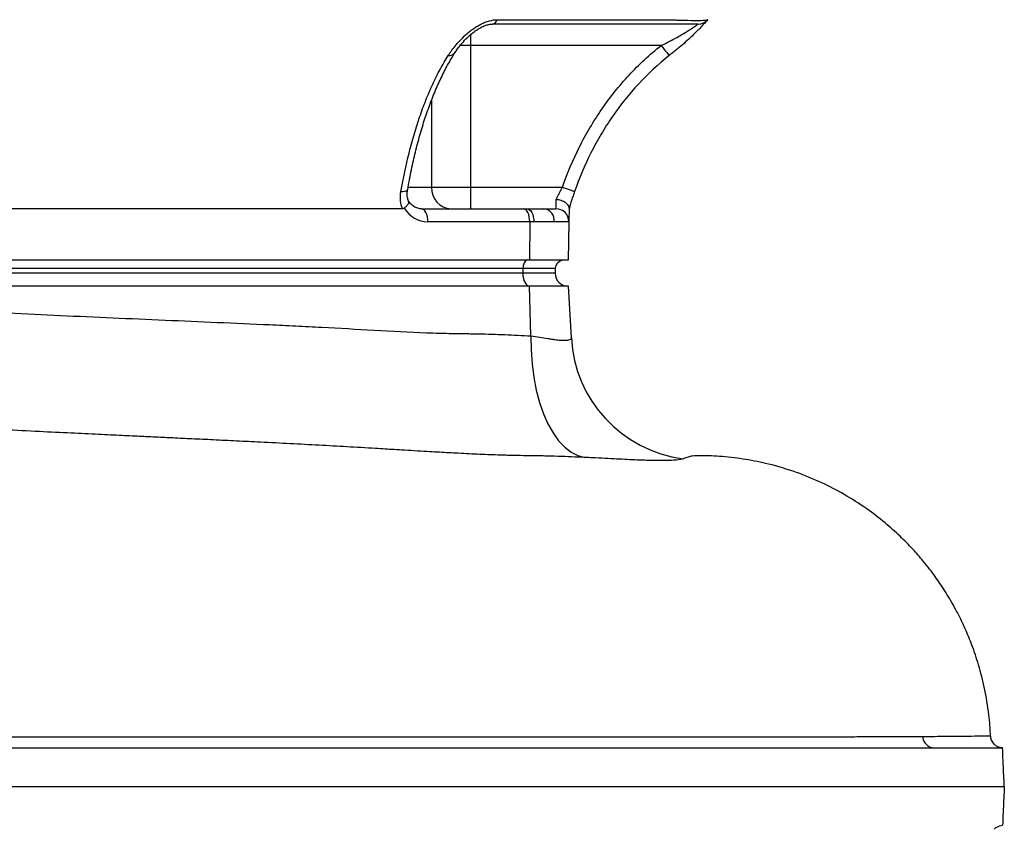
# Model space of a CAD drawing. Header units: millimetres. Extents: x 1556 to 4262, y 988 to 5170.
# Tile 12 of 18: x 3804 to 4262, y 1621 to 1996. Entities that reach past the tile are written whole.
import ezdxf

# ---------------------------------------------------------------- set-up
doc = ezdxf.new("R2010")
doc.units = ezdxf.units.MM
doc.header["$LTSCALE"] = 2

msp = doc.modelspace()

# ---------------------------------------------------------------- linework, layer by layer
at = {"color": 7, "linetype": 'Continuous', "lineweight": 25}
for p, q in [((4026.05, 1995.88), (4105.82, 1995.88)), ((4102.38, 1983.87), (4013.56, 1983.87)), ((4013.56, 1983.87), (4013.56, 1917.87)), ((3984.24, 1916.78), (3984.26, 1916.85)), ((3995.49, 1917.87), (4013.56, 1917.87)), ((4013.56, 1917.87), (4013.56, 1907.87)), ((4013.56, 1917.87), (4056.39, 1917.87)), ((3981.93, 1907.87), (3711.55, 1907.87)), ((3990.7, 1907.87), (4038.19, 1907.87)), ((4038.19, 1907.87), (4039.77, 1907.87)), ((4039.77, 1907.87), (4047.73, 1907.87)), ((4047.73, 1907.87), (4053.39, 1907.87)), ((4041.19, 1901.76), (3993.7, 1901.76)), ((4041.19, 1901.76), (4041.03, 1883.87)), ((4043.08, 1901.76), (4041.19, 1901.76)), ((4052.62, 1901.76), (4043.08, 1901.76)), ((4059.39, 1901.76), (4052.62, 1901.76)), ((4059.39, 1901.76), (4059.08, 1883.87)), ((4038.01, 1880.01), (3649.01, 1880.01)), ((4041.03, 1883.87), (3652.03, 1883.87)), ((4038.01, 1880.01), (4037.98, 1877.87)), ((4053.05, 1880.01), (4038.01, 1880.01)), ((4059.08, 1883.87), (4041.03, 1883.87)), ((4053.05, 1880.01), (4052.98, 1877.87)), ((4037.98, 1877.87), (3648.98, 1877.87)), ((4052.98, 1877.87), (4037.98, 1877.87)), ((4041.13, 1871.87), (3652.13, 1871.87)), ((4041.74, 1848.71), (4041.13, 1871.87)), ((4059.29, 1871.87), (4041.13, 1871.87)), ((4060.55, 1847.76), (4059.29, 1871.87)), ((4232.54, 1656.88), (4233.52, 1656.87)), ((4257.4, 1658.7), (4257.4, 1658.64))]:
    msp.add_line(p, q, dxfattribs=at)
at = {"color": 8, "linetype": 'Continuous', "lineweight": 25}
for p, q in [((4013.56, 1989), (4013.56, 1983.87)), ((4013.56, 1983.87), (4008.69, 1983.87)), ((3995.49, 1958.42), (3995.49, 1917.87)), ((3984.78, 1917.87), (3995.49, 1917.87)), ((4120.37, 1792.87), (4120.38, 1792.87))]:
    msp.add_line(p, q, dxfattribs=at)
at = {"color": 7, "linetype": 'Continuous', "lineweight": 25, "flags": 128}
for points in [[(4124.1, 1995.88), (4124.1, 1995.88)], [(4102.38, 1983.87), (4103.1, 1982.95), (4103.8, 1982.07), (4104.44, 1981.25), (4105, 1980.54), (4105.47, 1979.95), (4105.81, 1979.52), (4106.02, 1979.25), (4106.09, 1979.16)], [(4056.39, 1917.87), (4057.5, 1917.48), (4058.56, 1917.11), (4059.54, 1916.77), (4060.4, 1916.47), (4061.1, 1916.23), (4061.62, 1916.04), (4061.95, 1915.93), (4062.06, 1915.89)], [(4053.39, 1907.87), (4053.4, 1908.06), (4053.42, 1908.61), (4053.44, 1909.5), (4053.47, 1910.71), (4053.52, 1912.18)], [(3993.7, 1901.76), (3993.65, 1902.95), (3993.49, 1904.09), (3993.21, 1905.15), (3992.84, 1906.07), (3992.38, 1906.84), (3991.86, 1907.4), (3991.29, 1907.75), (3990.7, 1907.87)], [(4041.19, 1901.76), (4041.14, 1902.95), (4040.97, 1904.09), (4040.7, 1905.15), (4040.33, 1906.07), (4039.87, 1906.84), (4039.35, 1907.4), (4038.78, 1907.75), (4038.19, 1907.87)], [(4039.77, 1907.87), (4040.42, 1907.75), (4041.05, 1907.4), (4041.62, 1906.84), (4042.13, 1906.07), (4042.54, 1905.15), (4042.84, 1904.09), (4043.02, 1902.95), (4043.08, 1901.76)], [(4059.5, 1908.12), (4059.47, 1905.94), (4059.44, 1904.16), (4059.41, 1902.85), (4059.4, 1902.04), (4059.39, 1901.76)], [(4040.01, 1883.87), (4039.63, 1883.8), (4039.26, 1883.58), (4038.92, 1883.22), (4038.62, 1882.75), (4038.37, 1882.16), (4038.19, 1881.5), (4038.06, 1880.77), (4038.01, 1880.01)], [(4037.98, 1877.87), (4038.03, 1876.7), (4038.21, 1875.57), (4038.48, 1874.54), (4038.86, 1873.63), (4039.31, 1872.88), (4039.83, 1872.33), (4040.39, 1871.98), (4040.98, 1871.87)], [(4041.74, 1848.71), (4041.82, 1842.12), (4042.26, 1835.64), (4043.07, 1829.36), (4044.22, 1823.36), (4045.71, 1817.71), (4047.52, 1812.47), (4049.63, 1807.72), (4052.01, 1803.51), (4054.62, 1799.89), (4057.45, 1796.91), (4060.45, 1794.6), (4063.59, 1792.99), (4066.83, 1792.11)], [(4045.57, 1792.82), (4042.48, 1792.87), (4042.48, 1792.87), (4042.48, 1792.87)]]:
    msp.add_lwpolyline(points, dxfattribs=at)
at = {"color": 8, "linetype": 'Continuous', "lineweight": 25, "flags": 128}
msp.add_lwpolyline([(3981.18, 1915.89), (3982.13, 1915.93), (3982.95, 1916.04), (3983.58, 1916.23), (3984.02, 1916.47), (3984.24, 1916.77), (3984.24, 1916.78)], dxfattribs=at)
at = {"color": 7, "linetype": 'Continuous', "lineweight": 25}
for centre, radius, start, end in [((4023.33, 1996.65), 2.82, 279.6844, 344.1784), ((4119.61, 1999.87), 6, 270, 318.372), ((4005.03, 1917.41), 9.56, 177.2529, 266.9602), ((4047.1, 1902.35), 5.55, 353.894, 83.4141), ((4053.39, 1901.87), 6, 359, 90), ((4057.05, 1879.87), 4, 90, 178), ((4058.98, 1877.87), 6, 180, 270), ((4120.42, 1850.92), 59.95, 183.0244, 262.4938)]:
    msp.add_arc(centre, radius, start, end, dxfattribs=at)
at = {"color": 8, "linetype": 'Continuous', "lineweight": 25}
msp.add_arc((4003.5, 1982.7), 3.55, 265.1136, 325.4417, dxfattribs=at)
at = {"color": 7, "linetype": 'Continuous', "lineweight": 25}
msp.add_ellipse((3993.84, 1917.76), major_axis=(0.56, 15.99), ratio=0.865762, start_param=2.247727, end_param=3.17178, dxfattribs=at)
for points, knots in [([(4003.19, 1979.16), (4003.46, 1979.58), (4003.74, 1979.99), (4004.33, 1980.83), (4004.63, 1981.25), (4005.58, 1982.52), (4006.25, 1983.37), (4007.71, 1985.11), (4008.5, 1985.99), (4010.19, 1987.73), (4011.08, 1988.58), (4012.53, 1989.84), (4013.04, 1990.26), (4014.08, 1991.07), (4014.61, 1991.46), (4015.71, 1992.22), (4016.27, 1992.58), (4017.43, 1993.28), (4018.03, 1993.61), (4019.24, 1994.21), (4019.86, 1994.49), (4021.1, 1994.97), (4021.74, 1995.18), (4023.64, 1995.7), (4024.86, 1995.88), (4026.05, 1995.88)], [0, 0, 0, 0, 0.0625, 0.0625, 0.125, 0.125, 0.25, 0.25, 0.375, 0.375, 0.5, 0.5, 0.5625, 0.5625, 0.625, 0.625, 0.6875, 0.6875, 0.75, 0.75, 0.8125, 0.8125, 0.875, 0.875, 1, 1, 1, 1]), ([(4105.82, 1995.88), (4106.16, 1995.87), (4106.49, 1995.85), (4107.16, 1995.83), (4107.48, 1995.81), (4108.45, 1995.78), (4109.08, 1995.75), (4110.93, 1995.69), (4112.1, 1995.66), (4115.43, 1995.58), (4117.33, 1995.56), (4119.7, 1995.56), (4120.42, 1995.56), (4121.66, 1995.59), (4122.18, 1995.61), (4123.05, 1995.66), (4123.39, 1995.69), (4123.77, 1995.75), (4123.87, 1995.78), (4123.98, 1995.81), (4124.01, 1995.83), (4124.06, 1995.85), (4124.08, 1995.87), (4124.1, 1995.88)], [0, 0, 0, 0, 0.03125, 0.03125, 0.0625, 0.0625, 0.125, 0.125, 0.25, 0.25, 0.5, 0.5, 0.625, 0.625, 0.75, 0.75, 0.875, 0.875, 0.9375, 0.9375, 0.96875, 0.96875, 1, 1, 1, 1]), ([(4124.1, 1995.88), (4124.1, 1995.88), (4124.06, 1995.84), (4123.9, 1995.66), (4123.77, 1995.52), (4123.46, 1995.18), (4123.27, 1994.97), (4122.83, 1994.48), (4122.57, 1994.2), (4121.73, 1993.29), (4121.07, 1992.59), (4119.96, 1991.44), (4119.57, 1991.04), (4118.77, 1990.23), (4118.35, 1989.82), (4117.5, 1988.98), (4117.05, 1988.55), (4116.15, 1987.69), (4115.68, 1987.25), (4114.26, 1985.94), (4113.29, 1985.08), (4111.31, 1983.36), (4110.3, 1982.5), (4108.74, 1981.24), (4108.22, 1980.82), (4107.16, 1979.99), (4106.62, 1979.58), (4106.09, 1979.16)], [0, 0, 0, 0, 0.0625, 0.0625, 0.125, 0.125, 0.1875, 0.1875, 0.25, 0.25, 0.375, 0.375, 0.4375, 0.4375, 0.5, 0.5, 0.5625, 0.5625, 0.625, 0.625, 0.75, 0.75, 0.875, 0.875, 0.9375, 0.9375, 1, 1, 1, 1]), ([(4006.43, 1980.68), (4006.77, 1981.2), (4007.54, 1982.39), (4009.2, 1984.48), (4011.23, 1986.76), (4013.49, 1988.89), (4015.68, 1990.62), (4017.82, 1991.99), (4019.84, 1992.99), (4021.67, 1993.61), (4023.07, 1993.87), (4023.61, 1993.85), (4023.77, 1993.84)], [0, 0, 0, 0, 0.108583, 0.244155, 0.401828, 0.528815, 0.639702, 0.736884, 0.821574, 0.89552, 0.96954, 1, 1, 1, 1]), ([(4119.61, 1993.87), (4119.61, 1993.87), (4119.61, 1993.87), (4119.61, 1993.87), (4119.61, 1993.87), (4119.61, 1993.87), (4119.61, 1993.87), (4119.61, 1993.87), (4119.55, 1993.87), (4119.29, 1993.87), (4119.11, 1993.87), (4118.62, 1993.87), (4118.32, 1993.87), (4117.6, 1993.87), (4117.19, 1993.87), (4116.24, 1993.87), (4115.71, 1993.87), (4113.98, 1993.87), (4112.63, 1993.87), (4110.32, 1993.87), (4109.49, 1993.87), (4107.79, 1993.87), (4106.9, 1993.87), (4105.52, 1993.87), (4105.05, 1993.87), (4104.09, 1993.87), (4103.6, 1993.87), (4102.14, 1993.87), (4099.2, 1993.87), (4088.43, 1993.87), (4062.97, 1993.87), (4039.48, 1993.87), (4023.81, 1993.87)], [0, 0, 0, 0, 0.25, 0.375, 0.40625, 0.40625, 0.421875, 0.421875, 0.4375, 0.4375, 0.453125, 0.453125, 0.46875, 0.46875, 0.484375, 0.484375, 0.5, 0.5, 0.53125, 0.53125, 0.546875, 0.546875, 0.5625, 0.5625, 0.570312, 0.570312, 0.578125, 0.578125, 0.59375, 0.625, 0.75, 1, 1, 1, 1]), ([(4102.38, 1983.87), (4103.29, 1984.32), (4104.2, 1984.76), (4106, 1985.66), (4106.89, 1986.13), (4108.66, 1987.07), (4109.53, 1987.55), (4111.25, 1988.53), (4112.1, 1989.02), (4113.74, 1990.01), (4114.54, 1990.5), (4115.67, 1991.22), (4116.04, 1991.46), (4116.74, 1991.92), (4117.08, 1992.14), (4117.71, 1992.56), (4118.01, 1992.76), (4118.55, 1993.13), (4118.78, 1993.29), (4119.08, 1993.5), (4119.17, 1993.56), (4119.32, 1993.67), (4119.39, 1993.72), (4119.56, 1993.83), (4119.61, 1993.87), (4119.61, 1993.87)], [0, 0, 0, 0, 0.125, 0.125, 0.25, 0.25, 0.375, 0.375, 0.5, 0.5, 0.625, 0.625, 0.6875, 0.6875, 0.75, 0.75, 0.8125, 0.8125, 0.875, 0.875, 0.90625, 0.90625, 0.9375, 0.9375, 1, 1, 1, 1]), ([(4056.39, 1917.87), (4058.64, 1924.33), (4061.29, 1930.59), (4065.87, 1939.69), (4067.5, 1942.67), (4070.97, 1948.54), (4072.82, 1951.43), (4078.62, 1959.83), (4082.84, 1965.12), (4092.03, 1975.01), (4097, 1979.63), (4102.38, 1983.87)], [0, 0, 0, 0, 0.25, 0.25, 0.375, 0.375, 0.5, 0.5, 0.75, 0.75, 1, 1, 1, 1]), ([(3981.18, 1915.89), (3982.25, 1922.08), (3983.52, 1928.05), (3986.42, 1939.6), (3988.05, 1945.17), (3990.8, 1953.19), (3991.77, 1955.81), (3993.3, 1959.65), (3993.82, 1960.91), (3994.89, 1963.4), (3995.44, 1964.62), (3997.11, 1968.23), (3998.26, 1970.55), (4000.66, 1975), (4001.91, 1977.13), (4003.19, 1979.16)], [0, 0, 0, 0, 0.25, 0.25, 0.5, 0.5, 0.625, 0.625, 0.6875, 0.6875, 0.75, 0.75, 0.875, 0.875, 1, 1, 1, 1]), ([(3984.37, 1916.75), (3984.65, 1918.37), (3985.44, 1922.96), (3986.95, 1930.11), (3988.91, 1938.32), (3991.11, 1946.06), (3993.62, 1953.65), (3996.36, 1960.9), (3999.35, 1967.75), (4002.5, 1974.13), (4004.89, 1978.13), (4006.23, 1980.44), (4006.42, 1980.77)], [0, 0, 0, 0, 0.0645394, 0.183436, 0.2930386, 0.4089896, 0.5211614, 0.6388633, 0.754917, 0.8688217, 0.9808774, 1, 1, 1, 1]), ([(4106.09, 1979.16), (4100.95, 1975.1), (4096.2, 1970.68), (4087.41, 1961.21), (4083.37, 1956.16), (4077.82, 1948.11), (4076.06, 1945.35), (4072.73, 1939.72), (4071.16, 1936.84), (4066.75, 1928.09), (4064.21, 1922.07), (4062.06, 1915.89)], [0, 0, 0, 0, 0.25, 0.25, 0.5, 0.5, 0.625, 0.625, 0.75, 0.75, 1, 1, 1, 1]), ([(3984.75, 1911.47), (3984.56, 1912.03), (3984.15, 1913.16), (3984, 1915.03), (3984.22, 1916.31), (3984.31, 1916.85)], [0, 0, 0, 0, 0.357254, 0.729416, 1, 1, 1, 1]), ([(4053.52, 1912.18), (4053.71, 1912.61), (4053.92, 1913.07), (4054.36, 1913.99), (4054.59, 1914.46), (4055.08, 1915.42), (4055.33, 1915.91), (4055.85, 1916.89), (4056.12, 1917.38), (4056.39, 1917.87)], [0, 0, 0, 0, 0.25, 0.25, 0.5, 0.5, 0.75, 0.75, 1, 1, 1, 1]), ([(3981.93, 1907.87), (3981.68, 1908.48), (3981.48, 1909.11), (3981.17, 1910.41), (3981.06, 1911.08), (3980.87, 1913.11), (3980.93, 1914.49), (3981.18, 1915.89)], [0, 0, 0, 0, 0.25, 0.25, 0.5, 0.5, 1, 1, 1, 1]), ([(4059.5, 1908.12), (4059.51, 1908.35), (4059.47, 1908.58), (4059.33, 1909.03), (4059.21, 1909.26), (4058.92, 1909.71), (4058.73, 1909.93), (4058.3, 1910.35), (4058.04, 1910.55), (4057.49, 1910.93), (4057.19, 1911.1), (4056.53, 1911.42), (4056.18, 1911.56), (4055.46, 1911.81), (4055.08, 1911.91), (4054.5, 1912.04), (4054.3, 1912.07), (4053.91, 1912.14), (4053.71, 1912.16), (4053.52, 1912.18)], [0, 0, 0, 0, 0.125, 0.125, 0.25, 0.25, 0.375, 0.375, 0.5, 0.5, 0.625, 0.625, 0.75, 0.75, 0.875, 0.875, 0.9375, 0.9375, 1, 1, 1, 1]), ([(4062.06, 1915.89), (4061.81, 1915.19), (4061.57, 1914.49), (4061.11, 1913.1), (4060.88, 1912.41), (4060.46, 1911.05), (4060.25, 1910.39), (4059.86, 1909.11), (4059.68, 1908.48), (4059.5, 1907.87)], [0, 0, 0, 0, 0.25, 0.25, 0.5, 0.5, 0.75, 0.75, 1, 1, 1, 1]), ([(3982.7, 1908.12), (3983.15, 1908.51), (3984.04, 1909.29), (3984.73, 1910.4), (3984.92, 1911.2), (3984.67, 1911.48), (3984.59, 1911.56)], [0, 0, 0, 0, 0.2926058, 0.5852258, 0.8777549, 1, 1, 1, 1]), ([(3990.7, 1907.87), (3990.46, 1907.88), (3989.58, 1907.91), (3988.15, 1908.33), (3986.44, 1909.41), (3985.25, 1910.67), (3984.67, 1911.6), (3984.5, 1911.87)], [0, 0, 0, 0, 0.106917, 0.394989, 0.63854, 0.897619, 1, 1, 1, 1]), ([(3652.26, 1867.12), (3684.72, 1865.58), (3717.17, 1863.91), (3757.74, 1861.65), (3765.86, 1861.19), (3782.08, 1860.29), (3790.2, 1859.84), (3814.54, 1858.59), (3830.77, 1857.84), (3863.23, 1856.4), (3879.46, 1855.71), (3903.8, 1854.65), (3911.91, 1854.29), (3924.09, 1853.74), (3928.14, 1853.56), (3936.26, 1853.17), (3940.31, 1852.96), (3952.49, 1852.3), (3960.6, 1851.82), (3976.83, 1850.9), (3984.94, 1850.46), (3997.11, 1850.01), (4001.17, 1849.9), (4007.25, 1849.79), (4009.28, 1849.76), (4012.33, 1849.73), (4013.34, 1849.73), (4015.37, 1849.7), (4016.38, 1849.69), (4021.46, 1849.58), (4025.51, 1849.45), (4033.63, 1849.13), (4037.68, 1848.94), (4041.74, 1848.71)], [0, 0, 0, 0, 0.25, 0.25, 0.3125, 0.3125, 0.375, 0.375, 0.5, 0.5, 0.625, 0.625, 0.6875, 0.6875, 0.71875, 0.71875, 0.75, 0.75, 0.8125, 0.8125, 0.875, 0.875, 0.90625, 0.90625, 0.921875, 0.921875, 0.929687, 0.929687, 0.9375, 0.9375, 0.96875, 0.96875, 1, 1, 1, 1]), ([(4041.74, 1848.71), (4043.17, 1848.5), (4044.55, 1848.28), (4047.15, 1847.86), (4048.39, 1847.66), (4050.13, 1847.38), (4050.69, 1847.3), (4051.78, 1847.14), (4052.31, 1847.06), (4053.83, 1846.86), (4054.74, 1846.77), (4056.39, 1846.65), (4057.11, 1846.63), (4058.37, 1846.67), (4058.91, 1846.73), (4060.17, 1847.02), (4060.58, 1847.35), (4060.55, 1847.76)], [0, 0, 0, 0, 0.125, 0.125, 0.25, 0.25, 0.3125, 0.3125, 0.375, 0.375, 0.5, 0.5, 0.625, 0.625, 0.75, 0.75, 1, 1, 1, 1]), ([(4041.67, 1792.88), (4040.97, 1792.89), (4038.66, 1792.92), (4033.96, 1793.01), (4027.18, 1793.18), (4018.08, 1793.51), (4008.45, 1793.99), (4000.56, 1794.42), (3994.21, 1794.78), (3988.77, 1795.1), (3983.2, 1795.44), (3978.28, 1795.73), (3973.69, 1796.01), (3966.3, 1796.45), (3956.05, 1797.05), (3942.83, 1797.79), (3929.41, 1798.5), (3916.66, 1799.15), (3904.72, 1799.74), (3894.15, 1800.25), (3884.3, 1800.72), (3875.46, 1801.14), (3867.7, 1801.51), (3859.83, 1801.88), (3850.95, 1802.3), (3839.98, 1802.82), (3827.19, 1803.44), (3812.43, 1804.15), (3795.82, 1804.96), (3777.44, 1805.84), (3757.28, 1806.79), (3735.25, 1807.81), (3711.4, 1808.91), (3690.5, 1809.86), (3676.47, 1810.49), (3669.93, 1810.79), (3667.15, 1810.91), (3665.26, 1810.99), (3664.58, 1811.02), (3664.39, 1811.03)], [0, 0, 0, 0, 0.0088007, 0.0288563, 0.0519821, 0.0795594, 0.1067377, 0.1300135, 0.1417845, 0.1570491, 0.1737125, 0.1874729, 0.1991998, 0.212009, 0.2515929, 0.2906387, 0.3309442, 0.3737088, 0.4077761, 0.4413509, 0.471279, 0.497392, 0.5196526, 0.538075, 0.5633921, 0.5919533, 0.6238555, 0.6592553, 0.6982721, 0.7410545, 0.7877425, 0.8383155, 0.8927748, 0.9506339, 0.9799148, 0.9872535, 0.9946293, 0.9985303, 1, 1, 1, 1]), ([(4042.48, 1792.87), (4042.48, 1792.87), (4042.21, 1792.87), (4041.94, 1792.88), (4041.67, 1792.89)], [0, 0, 0, 0, 0.000144, 1, 1, 1, 1]), ([(4112.59, 1791.48), (4111.95, 1791.31), (4110.66, 1790.96), (4106.14, 1790.66), (4099.79, 1790.63), (4091.64, 1790.87), (4081.82, 1791.34), (4073.31, 1791.79), (4068.01, 1792.05), (4066.83, 1792.11)], [0, 0, 0, 0, 0.157793, 0.318365, 0.478002, 0.640428, 0.796185, 0.954708, 1, 1, 1, 1]), ([(4120.38, 1792.87), (4120.38, 1792.87), (4120.38, 1792.87), (4117.01, 1792.86), (4115.1, 1792.38), (4113.43, 1791.78), (4112.59, 1791.48)], [0, 0, 0, 0, 0.000001, 0.487661, 0.743793, 1, 1, 1, 1]), ([(4255.75, 1662.56), (4255.74, 1662.85), (4255.65, 1664.43), (4255.49, 1667.7), (4254.75, 1674.78), (4253.19, 1684.27), (4250.45, 1695.09), (4247.38, 1704.22), (4244.41, 1711.48), (4241.66, 1717.33), (4239.19, 1722.08), (4236.81, 1726.25), (4234.53, 1729.96), (4232.26, 1733.42), (4229.9, 1736.78), (4227.32, 1740.25), (4223.89, 1744.54), (4219.36, 1749.72), (4213.46, 1755.71), (4206.37, 1762.03), (4197.74, 1768.65), (4187.9, 1774.93), (4176.97, 1780.6), (4165.22, 1785.41), (4153.33, 1788.96), (4141.72, 1791.32), (4132.84, 1792.36), (4126.31, 1792.8), (4122.83, 1792.88), (4120.99, 1792.87), (4120.36, 1792.87)], [0, 0, 0, 0, 0.004193, 0.023039, 0.047121, 0.106966, 0.161545, 0.208104, 0.246068, 0.275037, 0.30171, 0.323928, 0.345023, 0.364974, 0.384002, 0.40465, 0.427611, 0.463642, 0.504188, 0.549209, 0.60114, 0.661381, 0.717602, 0.778857, 0.844599, 0.896454, 0.949734, 0.973614, 0.990911, 1, 1, 1, 1]), ([(4120.36, 1792.87), (4120.36, 1792.87), (4120.36, 1792.87), (4120.37, 1792.87), (4120.37, 1792.87)], [0, 0, 0, 0, 0.130959, 1, 1, 1, 1]), ([(3172.99, 1662.12), (3173.74, 1662.12), (3175.24, 1662.12), (3177.53, 1662.12), (3179.88, 1662.12), (3182.29, 1662.12), (3184.75, 1662.12), (3187.27, 1662.12), (3189.84, 1662.12), (3192.48, 1662.12), (3195.17, 1662.12), (3197.93, 1662.12), (3200.74, 1662.12), (3203.61, 1662.12), (3206.55, 1662.12), (3209.54, 1662.12), (3212.6, 1662.12), (3215.72, 1662.12), (3218.89, 1662.12), (3222.14, 1662.12), (3225.44, 1662.11), (3228.81, 1662.11), (3232.23, 1662.11), (3235.73, 1662.11), (3239.79, 1662.11), (3245.2, 1662.11), (3252.75, 1662.11), (3262.75, 1662.11), (3276.69, 1662.11), (3292.92, 1662.1), (3316.7, 1662.1), (3347.01, 1662.1), (3381.08, 1662.09), (3419.7, 1662.08), (3459.77, 1662.08), (3502.67, 1662.08), (3541.63, 1662.07), (3579.83, 1662.06), (3615.48, 1662.05), (3655.48, 1662.05), (3696.35, 1662.05), (3739.17, 1662.05), (3777.74, 1662.04), (3814.22, 1662.03), (3846.45, 1662.02), (3870.78, 1662.02), (3888.43, 1662.02), (3905.03, 1662.02), (3928.34, 1662.02), (3957.16, 1662.02), (3990.21, 1662.03), (4021.95, 1662.04), (4048.89, 1662.05), (4068.16, 1662.06), (4082.5, 1662.06), (4094.62, 1662.06), (4105.68, 1662.06), (4113.99, 1662.06), (4120.32, 1662.06), (4126.48, 1662.05), (4132.37, 1662.05), (4137.85, 1662.06), (4142.84, 1662.06), (4147.43, 1662.05), (4151.65, 1662.05), (4157.88, 1662.06), (4166.22, 1662.07), (4176.15, 1662.09), (4185.71, 1662.11), (4194.37, 1662.13), (4202.76, 1662.16), (4208.95, 1662.18), (4213.97, 1662.2), (4217.19, 1662.22), (4220.1, 1662.23), (4222.25, 1662.24), (4223.53, 1662.25), (4224.12, 1662.25)], [0, 0, 0, 0, 0.002243, 0.004529, 0.006859, 0.009231, 0.011647, 0.014107, 0.016609, 0.019155, 0.021745, 0.024379, 0.027056, 0.029777, 0.032542, 0.035351, 0.038204, 0.041101, 0.044042, 0.047027, 0.050056, 0.05313, 0.056248, 0.05941, 0.062617, 0.067246, 0.073984, 0.082832, 0.093786, 0.110678, 0.125034, 0.155045, 0.187692, 0.210014, 0.24995, 0.28464, 0.312457, 0.342324, 0.374876, 0.396581, 0.436897, 0.471883, 0.499307, 0.530572, 0.561728, 0.580189, 0.592718, 0.607395, 0.623695, 0.654777, 0.686087, 0.717523, 0.748908, 0.769999, 0.780354, 0.797067, 0.811775, 0.819792, 0.827471, 0.835325, 0.843177, 0.850289, 0.856991, 0.863282, 0.869164, 0.874637, 0.889921, 0.906035, 0.921201, 0.937473, 0.951984, 0.968822, 0.975201, 0.984424, 0.99043, 0.995621, 1, 1, 1, 1]), ([(4224.12, 1662.25), (4224.18, 1661.58), (4224.36, 1660.88), (4224.98, 1659.55), (4225.43, 1658.93), (4226.51, 1657.9), (4227.15, 1657.5), (4228.47, 1656.98), (4229.15, 1656.87), (4229.79, 1656.87)], [0, 0, 0, 0, 0.25, 0.25, 0.5, 0.5, 0.75, 0.75, 1, 1, 1, 1]), ([(4257.47, 1658.69), (4257, 1659.26), (4256.08, 1660.4), (4255.87, 1661.84), (4255.77, 1662.55)], [0, 0, 0, 0, 0.507806, 1, 1, 1, 1]), ([(3168.96, 1656.87), (3174.67, 1656.87), (3186.11, 1656.87), (3207.72, 1656.87), (3233.85, 1656.87), (3264.79, 1656.87), (3296.55, 1656.87), (3328.96, 1656.87), (3363.28, 1656.87), (3399.67, 1656.87), (3438.22, 1656.87), (3477.31, 1656.87), (3516.76, 1656.87), (3556.39, 1656.87), (3596.08, 1656.87), (3635.77, 1656.87), (3675.38, 1656.87), (3714.8, 1656.87), (3753.84, 1656.87), (3792.33, 1656.87), (3830.3, 1656.87), (3867.63, 1656.87), (3904.23, 1656.87), (3939.81, 1656.87), (3974.18, 1656.87), (4007.14, 1656.87), (4037.56, 1656.87), (4065.55, 1656.87), (4091.29, 1656.87), (4116.47, 1656.87), (4140.71, 1656.87), (4163.56, 1656.87), (4184.21, 1656.87), (4202.48, 1656.87), (4217.78, 1656.87), (4225.97, 1656.87), (4229.79, 1656.87)], [0, 0, 0, 0, 0.016881, 0.033764, 0.060992, 0.088268, 0.11558, 0.142895, 0.170156, 0.201046, 0.232035, 0.263071, 0.294107, 0.325091, 0.355979, 0.386878, 0.417872, 0.448916, 0.479959, 0.510954, 0.541853, 0.573125, 0.604515, 0.635963, 0.667408, 0.698791, 0.730059, 0.758455, 0.786872, 0.815268, 0.846648, 0.878131, 0.909651, 0.941137, 0.972519, 1, 1, 1, 1]), ([(4228.81, 1656.96), (4229.61, 1656.93), (4230.88, 1656.89), (4232.09, 1656.88), (4232.54, 1656.88)], [0, 0, 0, 0, 0.633116, 1, 1, 1, 1]), ([(4229.79, 1656.87), (4230.13, 1656.87), (4230.82, 1656.87), (4231.84, 1656.87), (4232.84, 1656.87), (4233.82, 1656.87), (4234.79, 1656.87), (4235.74, 1656.87), (4236.67, 1656.87), (4237.59, 1656.87), (4238.49, 1656.87), (4239.37, 1656.87), (4240.24, 1656.87), (4241.09, 1656.87), (4241.92, 1656.87), (4242.74, 1656.87), (4243.54, 1656.87), (4244.32, 1656.87), (4245.09, 1656.87), (4245.84, 1656.87), (4246.57, 1656.87), (4247.29, 1656.87), (4247.99, 1656.87), (4248.67, 1656.87), (4249.34, 1656.87), (4249.99, 1656.87), (4250.62, 1656.87), (4251.23, 1656.87), (4251.83, 1656.87), (4252.41, 1656.87), (4252.97, 1656.87), (4253.51, 1656.87), (4254.04, 1656.87), (4254.55, 1656.87), (4255.04, 1656.87), (4255.51, 1656.87), (4255.97, 1656.87), (4256.41, 1656.87), (4256.82, 1656.87), (4257.22, 1656.87), (4257.6, 1656.87), (4257.96, 1656.87), (4258.3, 1656.87), (4258.63, 1656.87), (4258.93, 1656.87), (4259.22, 1656.87), (4259.48, 1656.87), (4259.73, 1656.87), (4259.96, 1656.87), (4260.17, 1656.87), (4260.37, 1656.87), (4260.55, 1656.87), (4260.71, 1656.87), (4260.85, 1656.87), (4260.98, 1656.87), (4261.09, 1656.87), (4261.18, 1656.87), (4261.26, 1656.87), (4261.33, 1656.87), (4261.36, 1656.87), (4261.38, 1656.87)], [0, 0, 0, 0, 0.0171799, 0.0343585, 0.0515363, 0.0687136, 0.0858906, 0.1030678, 0.1202455, 0.137424, 0.1546038, 0.171785, 0.1889682, 0.2061536, 0.2233416, 0.2405325, 0.2577272, 0.2749266, 0.2921314, 0.309342, 0.3265589, 0.3437826, 0.3610136, 0.3782524, 0.3954995, 0.4127554, 0.4300206, 0.4472956, 0.4645811, 0.4818773, 0.4991861, 0.5165109, 0.5338499, 0.5512009, 0.5685617, 0.58593, 0.6033038, 0.6206786, 0.6380412, 0.6553901, 0.6727255, 0.6900477, 0.7073571, 0.7246541, 0.7419389, 0.7592118, 0.776473, 0.793723, 0.8109622, 0.828191, 0.8454098, 0.862619, 0.8798188, 0.8970097, 0.9141923, 0.9313671, 0.9485347, 0.9656955, 0.9828501, 1, 1, 1, 1]), ([(4261.38, 1656.87), (4260.87, 1656.94), (4259.84, 1657.07), (4258.43, 1657.76), (4257.77, 1658.36), (4257.4, 1658.7)], [0, 0, 0, 0, 0.30803, 0.614814, 1, 1, 1, 1]), ([(4262.18, 1638.87), (4262.09, 1640.68), (4261.93, 1643.89), (4261.73, 1648.31), (4261.54, 1652.72), (4261.44, 1655.33), (4261.38, 1656.87)], [0, 0, 0, 0, 0.270962, 0.478048, 0.691139, 1, 1, 1, 1]), ([(3168.37, 1638.87), (3174.09, 1638.87), (3185.52, 1638.87), (3207.13, 1638.87), (3233.25, 1638.87), (3264.19, 1638.87), (3295.95, 1638.87), (3328.35, 1638.87), (3362.69, 1638.87), (3399.1, 1638.87), (3437.71, 1638.87), (3476.86, 1638.87), (3516.37, 1638.87), (3556.05, 1638.87), (3595.8, 1638.87), (3635.55, 1638.87), (3675.22, 1638.87), (3714.7, 1638.87), (3753.8, 1638.87), (3792.34, 1638.87), (3830.37, 1638.87), (3867.76, 1638.87), (3904.41, 1638.87), (3940.05, 1638.87), (3974.47, 1638.87), (4007.48, 1638.87), (4037.96, 1638.87), (4066, 1638.87), (4091.79, 1638.87), (4117.02, 1638.87), (4141.31, 1638.87), (4164.22, 1638.87), (4184.92, 1638.87), (4203.27, 1638.87), (4219.21, 1638.87), (4232.72, 1638.87), (4243.87, 1638.87), (4252.52, 1638.87), (4258.57, 1638.87), (4261.4, 1638.87), (4262, 1638.87), (4262.18, 1638.87)], [0, 0, 0, 0, 0.01471, 0.0294211, 0.0531478, 0.0769151, 0.1007142, 0.1245152, 0.1482703, 0.1752286, 0.2022722, 0.2293583, 0.2564429, 0.2834833, 0.3104394, 0.3374034, 0.3644507, 0.3915407, 0.4186309, 0.4456788, 0.4726432, 0.4999291, 0.5273179, 0.554757, 0.5821937, 0.6095767, 0.6368588, 0.6616399, 0.6864389, 0.7112196, 0.7386157, 0.7661027, 0.7936213, 0.8211098, 0.8485072, 0.8762381, 0.9040552, 0.9318976, 0.9597074, 0.9874321, 1, 1, 1, 1]), ([(4262.18, 1638.87), (4262.09, 1637.05), (4261.93, 1633.85), (4261.73, 1629.43), (4261.54, 1625.02), (4261.44, 1622.41), (4261.38, 1620.87)], [0, 0, 0, 0, 0.270965, 0.478048, 0.691141, 1, 1, 1, 1]), ([(4257.4, 1619.04), (4257.78, 1619.38), (4258.46, 1620.01), (4259.9, 1620.68), (4260.91, 1620.81), (4261.38, 1620.87)], [0, 0, 0, 0, 0.393949, 0.716129, 1, 1, 1, 1])]:
    msp.add_open_spline(points, degree=3, knots=knots, dxfattribs=at)
msp.add_open_spline([(3982.7, 1908.12), (3982.47, 1907.94), (3982.2, 1907.87), (3981.93, 1907.87)], degree=3, dxfattribs=at)
at = {"color": 8, "linetype": 'Continuous', "lineweight": 25}
for points, knots in [([(4066.83, 1792.11), (4062.68, 1792.29), (4056.43, 1792.56), (4049.15, 1792.77), (4046.42, 1792.81), (4045.57, 1792.82)], [0, 0, 0, 0, 0.577687, 0.867959, 1, 1, 1, 1]), ([(4224.12, 1662.25), (4227.85, 1662.27), (4235.32, 1662.3), (4243.82, 1662.38), (4250.28, 1662.45), (4254.23, 1662.62), (4255.87, 1662.55), (4255.6, 1662.55), (4255.51, 1662.55)], [0, 0, 0, 0, 0.181659, 0.363657, 0.546688, 0.729772, 0.911746, 1, 1, 1, 1])]:
    msp.add_open_spline(points, degree=3, knots=knots, dxfattribs=at)

doc.saveas('drawing.dxf')
